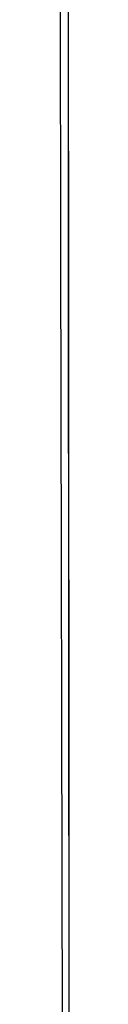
# Model space of a CAD drawing. Header units: metres. Extents: x 209848 to 209928, y 1182430 to 1182563.
# Tile 65 of 256: x 209852.62443 to 209852.62574, y 1182474.02926 to 1182474.15451. Entities that reach past the tile are written whole.
import ezdxf

# ---------------------------------------------------------------- set-up
doc = ezdxf.new("R2010")
doc.units = ezdxf.units.M
doc.header["$MEASUREMENT"] = 0
doc.linetypes.add('DGN Style 2', pattern=[15.036391, 9.021834, -6.014556])
doc.layers.get('0').update_dxf_attribs({"color": 254})

# ---------------------------------------------------------------- blocks, each defined once
blk = doc.blocks.new('*U2')
at = {"color": 3, "linetype": 'Continuous'}
for p, q in [((1.28083, -24.86613), (1.28091, -24.96255)), ((1.28091, -24.96255), (1.28098, -25.05896))]:
    blk.add_line(p, q, dxfattribs=at)
blk = doc.blocks.new('*U3')
at = {"color": 3, "linetype": 'Continuous'}
for p, q in [((1.28077, -24.81739), (1.28087, -24.91598)), ((1.28087, -24.91598), (1.28095, -25.01458)), ((1.28095, -25.01458), (1.28101, -25.11316))]:
    blk.add_line(p, q, dxfattribs=at)
blk = doc.blocks.new('*U4')
at = {"color": 3, "linetype": 'Continuous'}
for p, q in [((1.2808, -24.83836), (1.28089, -24.93743)), ((1.28089, -24.93743), (1.28096, -25.03686))]:
    blk.add_line(p, q, dxfattribs=at)
blk = doc.blocks.new('*U5')
at = {"color": 3, "linetype": 'Continuous'}
for p, q in [((1.28083, -24.86866), (1.28092, -24.96898)), ((1.28092, -24.96898), (1.28098, -25.06929))]:
    blk.add_line(p, q, dxfattribs=at)
blk = doc.blocks.new('*U6')
at = {"color": 3, "linetype": 'Continuous'}
for p, q in [((1.28082, -24.86448), (1.28092, -24.96618)), ((1.28092, -24.96618), (1.28098, -25.06787))]:
    blk.add_line(p, q, dxfattribs=at)
blk = doc.blocks.new('*U7')
at = {"color": 3, "linetype": 'Continuous'}
for p, q in [((1.28086, -24.90405), (1.28094, -25.00235)), ((1.28094, -25.00235), (1.281, -25.10063))]:
    blk.add_line(p, q, dxfattribs=at)
blk = doc.blocks.new('*U8')
at = {"color": 3, "linetype": 'Continuous'}
for p, q in [((1.2808, -24.83989), (1.2809, -24.94275)), ((1.2809, -24.94275), (1.28097, -25.04557))]:
    blk.add_line(p, q, dxfattribs=at)
blk = doc.blocks.new('*U9')
at = {"color": 3, "linetype": 'Continuous'}
for p, q in [((1.27969, -24.83433), (1.27992, -24.93603)), ((1.27992, -24.93603), (1.28011, -25.03772))]:
    blk.add_line(p, q, dxfattribs=at)
blk = doc.blocks.new('ATTEMP')
at = {"color": 3, "linetype": 'Continuous'}
for name in ['*U9', '*U8', '*U7', '*U6', '*U4', '*U5', '*U3', '*U2']:
    blk.add_blockref(name, (-8.51117, 0), dxfattribs=at)

msp = doc.modelspace()

# ---------------------------------------------------------------- block references
at = {"color": 1, "linetype": 'DGN Style 2'}
msp.add_blockref('ATTEMP', (209859.85591, 1182499.06107), dxfattribs=at)

doc.saveas('drawing.dxf')
